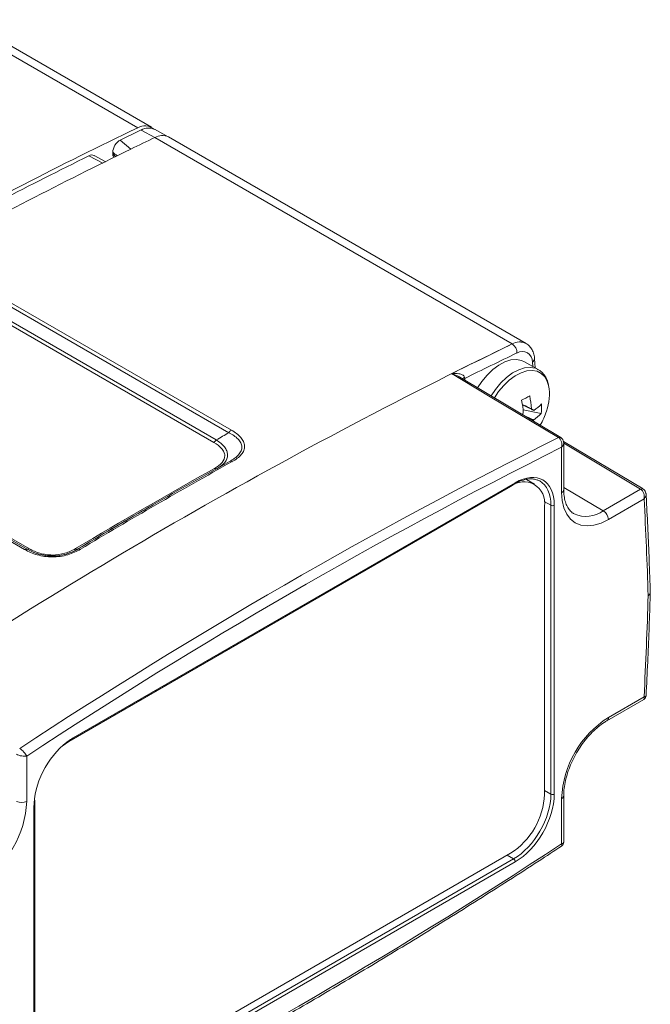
# Model space of a CAD drawing. Header units: millimetres. Extents: x 5 to 415, y 5 to 292.
# Tile 11 of 57: x 90 to 117, y 37 to 78. Entities that reach past the tile are written whole.
import ezdxf

# ---------------------------------------------------------------- set-up
doc = ezdxf.new("R2010")
doc.units = ezdxf.units.MM

msp = doc.modelspace()

# ---------------------------------------------------------------- linework, layer by layer
at = {"color": 7, "linetype": 'Continuous', "lineweight": 15}
for p, q in [((95.898, 73.048), (88.145, 77.524)), ((87.802, 77.367), (95.325, 73.025)), ((96.032, 72.616), (95.466, 72.931)), ((96.597, 72.644), (96.024, 72.959)), ((110.917, 64.024), (96.032, 72.616)), ((111.49, 64.047), (96.605, 72.64)), ((95.04, 72.137), (94.595, 72.51)), ((93.997, 71.609), (93.513, 71.87)), ((94.284, 72.008), (94.284, 71.956)), ((94.329, 71.806), (94.339, 71.794)), ((99.12, 60.326), (86.449, 67.641)), ((86.553, 67.749), (99.223, 60.434)), ((98.493, 59.922), (86.086, 67.084)), ((86.19, 67.192), (98.596, 60.029)), ((110.919, 64.023), (110.917, 64.024)), ((111.495, 64.044), (111.494, 64.045)), ((112, 62.955), (111.427, 63.285)), ((111.87, 63.03), (111.844, 63.416)), ((90.617, 55.465), (77.946, 62.78)), ((78.05, 62.792), (90.72, 55.477)), ((112, 62.955), (111.981, 62.965)), ((78.412, 62.654), (90.819, 55.492)), ((112.933, 60.133), (108.733, 62.64)), ((112.124, 61.128), (111.366, 61.287)), ((116.362, 57.985), (113.049, 59.963)), ((113.059, 57.96), (113.059, 59.899)), ((112.971, 59.722), (112.971, 57.837)), ((92.633, 47.62), (111.04, 58.246)), ((111.844, 58.187), (111.503, 58.384)), ((92.459, 47.475), (110.844, 58.088)), ((92.612, 47.574), (111.019, 58.2)), ((116.26, 57.976), (114.707, 57.08)), ((114.918, 56.713), (116.404, 57.571)), ((95.97, 57.33), (95.699, 57.174)), ((112.525, 57.306), (112.525, 45.277)), ((112.666, 45.278), (112.666, 57.307)), ((113.494, 56.951), (113.473, 56.963)), ((114.855, 48.333), (116.389, 49.219)), ((116.404, 49.329), (114.918, 48.471)), ((92.509, 47.51), (92.612, 47.574)), ((90.701, 46.866), (90.701, 44.981)), ((112.971, 45.099), (112.971, 43.214)), ((113.059, 43.283), (113.059, 45.222)), ((91.006, 32.774), (91.006, 44.803)), ((91.036, 44.844), (91.039, 44.933)), ((91.036, 32.815), (91.036, 44.844)), ((92.459, 32.205), (110.844, 42.819)), ((92.562, 31.957), (110.97, 42.583)), ((111.04, 42.461), (92.633, 31.835))]:
    msp.add_line(p, q, dxfattribs=at)
at = {"color": 8, "linetype": 'Continuous', "lineweight": 15}
for p, q in [((93.293, 71.857), (93.871, 71.545)), ((94.396, 71.822), (94.284, 71.956)), ((111.756, 63.272), (111.77, 63.087)), ((108.941, 62.516), (108.941, 62.588)), ((110.844, 58.088), (110.835, 58.094)), ((113.059, 58.048), (114.707, 57.08)), ((112.248, 57.461), (112.525, 57.306)), ((92.459, 47.475), (92.433, 47.49)), ((112.525, 45.277), (112.258, 45.431)), ((110.703, 42.737), (110.97, 42.583))]:
    msp.add_line(p, q, dxfattribs=at)
at = {"color": 144, "linetype": 'Continuous', "lineweight": 0}
for p, q in [((112.258, 57.271), (112.258, 45.268)), ((91.045, 45.025), (91.045, 33.022))]:
    msp.add_line(p, q, dxfattribs=at)
at = {"color": 144, "linetype": 'Continuous', "lineweight": 0, "flags": 128}
for points in [[(111.427, 63.285), (111.306, 63.34), (111.094, 63.378), (110.861, 63.358), (110.613, 63.279), (110.36, 63.145), (110.109, 62.96), (109.868, 62.73), (109.645, 62.462), (109.469, 62.2)], [(108.941, 62.588), (108.904, 62.562), (108.888, 62.547)]]:
    msp.add_lwpolyline(points, dxfattribs=at)
at = {"color": 7, "linetype": 'Continuous', "lineweight": 15, "flags": 128}
for points in [[(108.39, 62.786), (108.599, 62.662), (108.879, 62.495), (110, 61.825), (112.841, 60.129)], [(111.783, 60.82), (111.789, 60.833), (111.8, 60.856)], [(112.95, 60.119), (112.935, 60.132), (112.933, 60.133)], [(112.971, 57.837), (112.995, 57.5), (113.066, 57.198), (113.183, 56.939), (113.343, 56.731), (113.541, 56.577), (113.773, 56.482), (114.034, 56.448), (114.316, 56.476), (114.613, 56.565), (114.918, 56.713)], [(92.154, 47.26), (92.183, 47.284), (92.459, 47.475)]]:
    msp.add_lwpolyline(points, dxfattribs=at)
at = {"color": 8, "linetype": 'Continuous', "lineweight": 15, "flags": 128}
for points in [[(111.981, 62.965), (111.879, 63.009), (111.667, 63.048), (111.433, 63.027), (111.186, 62.949), (110.933, 62.815), (110.682, 62.63), (110.441, 62.399), (110.218, 62.131), (110.036, 61.861)], [(112.43, 62.289), (112.377, 62.457), (112.27, 62.65), (112.126, 62.795), (111.949, 62.887), (111.745, 62.924), (111.52, 62.904), (111.281, 62.828), (111.037, 62.699), (110.795, 62.521), (110.562, 62.299), (110.347, 62.04), (110.173, 61.781)], [(113.059, 59.887), (114.241, 59.182), (116.26, 57.976)]]:
    msp.add_lwpolyline(points, dxfattribs=at)
at = {"color": 7, "linetype": 'Continuous', "lineweight": 15}
for centre, radius, start, end in [((182.311, -108.036), 200.872, 115.66088, 118.70081), ((95.624, 72.541), 0.569, 49.7052, 121.7502), ((95.772, 72.405), 0.608, 65.4774, 120.2156), ((178.815, -100.738), 192.635, 115.63763, 115.92537), ((179.436, -101.167), 192.761, 115.63769, 115.96533), ((96.341, 72.088), 0.612, 64.4114, 120.2936), ((183.468, -109.299), 201.838, 115.98372, 118.6962), ((206.089, -132.67), 218.509, 115.82056, 124.17406), ((194.958, -111.074), 194.22, 115.63915, 116.46943), ((110.68, 63.663), 0.431, 357.8121, 56.4286), ((194.895, -110.92), 193.632, 115.6387, 116.35323), ((111.339, 63.296), 0.418, 356.69, 122.987), ((110.446, 61.917), 2.018, 340.0558, 10.6219), ((108.297, 67.784), 6.801, 296.2477, 299.4795), ((107.405, 60.882), 3.981, 3.7582, 11.6175), ((107.744, 61.061), 3.981, 3.7582, 11.6175), ((110.691, 62.927), 2.013, 303.9229, 315.9681), ((109.838, 61.41), 2.303, 352.9713, 2.9378), ((111.965, 60.668), 0.756, 141.0044, 146.2934), ((110.676, 62.527), 2.013, 303.9229, 315.9681), ((109.296, 62.206), 3.2, 330.6615, 342.2122), ((99.37, 60.189), 0.285, 120.8644, 151.2694), ((210.686, -135.263), 218.522, 116.59988, 123.39475), ((98.346, 60.167), 0.285, 300.9813, 331.2557), ((210.758, -135.385), 218.241, 116.6199, 123.37472), ((205.291, -132.013), 218.637, 119.04249, 120.95214), ((205.418, -132.071), 218.692, 119.04249, 120.95214), ((99.194, 59.04), 0.101, 54.5955, 114.6973), ((204.715, -131.799), 218.222, 119.121, 120.87362), ((111.396, 57.411), 0.873, 350.786, 129.2033), ((-54.301, 48.294), 170.957, 1.76162, 3.11098), ((206.323, -134.376), 221.199, 120.00723, 120.86783), ((112.595, 57.443), 0.154, 242.9222, 297.3664), ((114.456, 56.692), 0.462, 2.6294, 57.0819), ((90.679, 55.383), 0.103, 66.1037, 127.2), ((92.794, 55.582), 0.1, 234.1885, 293.9336), ((92.882, 55.397), 0.1, 54.1714, 113.8982), ((-80.696, 59.436), 197.359, 357.06457, 358.29073), ((117.167, 44.924), 4.2, 122.3869, 177.6131), ((109.188, 45.408), 3.074, 302.6055, 357.3945), ((112.595, 45.414), 0.154, 242.9222, 297.3664), ((86.505, 45.156), 4.2, 302.3869, 357.6131), ((90.489, 45.391), 0.462, 242.9222, 297.3664), ((-7.086, 225.465), 218.241, 296.6199, 303.37472), ((110.886, 42.454), 0.154, 2.6294, 57.0819)]:
    msp.add_arc(centre, radius, start, end, dxfattribs=at)
at = {"color": 144, "linetype": 'Continuous', "lineweight": 0}
for centre, radius, start, end in [((183.065, -109.655), 202.498, 116.31595, 118.64244), ((109.018, 62.475), 0.188, 116.8903, 151.3664), ((111.684, 61.17), 0.156, 33.7087, 77.9377)]:
    msp.add_arc(centre, radius, start, end, dxfattribs=at)
at = {"color": 8, "linetype": 'Continuous', "lineweight": 15}
for centre, radius, start, end in [((111.224, 63.509), 0.6, 63.3422, 120.8666), ((111.228, 63.492), 0.614, 65.0672, 120.2457), ((111.681, 63.415), 0.162, 297.569, 0.2257), ((112.891, 60.048), 0.0955, 63.7432, 121.1643), ((98.58, 58.937), 0.118, 237.2254, 275.695), ((110.992, 58.24), 0.048, 304.0912, 7.221), ((112.915, 57.97), 0.144, 292.7742, 355.9057), ((116.319, 57.895), 0.1, 64.5571, 125.7242), ((113.991, 58.05), 1.206, 245.6878, 306.4428), ((90.757, 55.575), 0.103, 247.7696, 306.8757), ((114.775, 48.453), 0.144, 304.2196, 7.2081), ((92.585, 47.614), 0.0479, 303.8593, 7.2442), ((112.915, 45.232), 0.144, 292.7848, 355.8001), ((90.988, 44.847), 0.0479, 292.754, 356.1071)]:
    msp.add_arc(centre, radius, start, end, dxfattribs=at)
for centre, major_axis, ratio, start_param, end_param in [((192.471, -203.79), (607.103, -569.655), 0.169376, 1.88852, 1.888819), ((110.969, 56.408), (1.101, 1.905), 0.577333, 5.498141, 6.292309), ((92.633, 45.742), (1.15, 1.992), 0.577426, 0.785355, 0.853137), ((92.633, 45.742), (1.15, 1.992), 0.577426, 2.303778, 2.356075)]:
    msp.add_ellipse(centre, major_axis=major_axis, ratio=ratio, start_param=start_param, end_param=end_param, dxfattribs=at)
at = {"color": 7, "linetype": 'Continuous', "lineweight": 15}
for centre, major_axis, ratio, start_param, end_param in [((94.573, 72.138), (0.209, 0.362), 0.55294, 2.37774, 2.940762), ((111.04, 56.368), (1.15, 1.992), 0.577338, 5.497744, 7.068464), ((110.969, 56.408), (1.101, 1.905), 0.577333, 0.009123, 0.098986), ((92.633, 45.742), (1.15, 1.992), 0.577426, 0.853137, 2.303778), ((110.969, 44.38), (1.1, 1.905), 0.577888, 3.926948, 5.497668), ((111.04, 44.339), (1.15, 1.992), 0.577426, 3.926948, 5.497668)]:
    msp.add_ellipse(centre, major_axis=major_axis, ratio=ratio, start_param=start_param, end_param=end_param, dxfattribs=at)
for points, knots in [([(94.595, 72.51), (94.516, 72.472), (94.436, 72.395), (94.32, 72.208), (94.284, 72.099), (94.284, 72.008)], [0, 0, 0, 0, 0.5, 0.5, 1, 1, 1, 1]), ([(111.844, 63.416), (111.839, 63.46), (111.827, 63.572), (111.773, 63.738), (111.673, 63.898), (111.572, 64.004), (111.498, 64.037), (111.479, 64.046)], [0, 0, 0, 0, 0.164403, 0.427563, 0.675735, 0.915335, 1, 1, 1, 1]), ([(108.933, 62.643), (108.922, 62.69), (108.881, 62.721), (108.795, 62.762), (108.747, 62.775), (108.599, 62.799), (108.495, 62.798), (108.39, 62.786)], [0, 0, 0, 0, 0.25, 0.25, 0.5, 0.5, 1, 1, 1, 1]), ([(112.425, 62.326), (112.406, 62.398), (112.366, 62.551), (112.25, 62.742), (112.117, 62.888), (112.013, 62.941), (111.974, 62.961)], [0, 0, 0, 0, 0.254918, 0.547075, 0.830493, 1, 1, 1, 1]), ([(111.359, 61.073), (111.464, 61.021), (111.612, 60.949), (111.758, 60.877), (111.8, 60.856)], [0, 0, 0, 0, 0.716344, 1, 1, 1, 1]), ([(99.152, 59.132), (99.301, 59.215), (99.43, 59.309), (99.567, 59.464), (99.603, 59.52), (99.65, 59.632), (99.66, 59.688), (99.655, 59.802), (99.638, 59.859), (99.583, 59.966), (99.544, 60.018), (99.398, 60.165), (99.268, 60.251), (99.12, 60.326)], [0, 0, 0, 0, 0.25, 0.25, 0.375, 0.375, 0.5, 0.5, 0.625, 0.625, 0.75, 0.75, 1, 1, 1, 1]), ([(99.223, 60.434), (99.379, 60.344), (99.514, 60.244), (99.662, 60.076), (99.701, 60.019), (99.757, 59.9), (99.773, 59.837), (99.778, 59.714), (99.767, 59.653), (99.72, 59.533), (99.683, 59.474), (99.543, 59.308), (99.409, 59.209), (99.253, 59.123)], [0, 0, 0, 0, 0.25, 0.25, 0.375, 0.375, 0.5, 0.5, 0.625, 0.625, 0.75, 0.75, 1, 1, 1, 1]), ([(98.516, 58.838), (98.645, 58.91), (98.756, 58.992), (98.91, 59.175), (98.952, 59.277), (98.946, 59.429), (98.933, 59.481), (98.887, 59.579), (98.855, 59.627), (98.733, 59.765), (98.622, 59.848), (98.493, 59.922)], [0, 0, 0, 0, 0.25, 0.25, 0.5, 0.5, 0.625, 0.625, 0.75, 0.75, 1, 1, 1, 1]), ([(98.596, 60.029), (98.732, 59.941), (98.847, 59.843), (98.972, 59.685), (99.005, 59.631), (99.051, 59.521), (99.064, 59.464), (99.07, 59.297), (99.027, 59.188), (98.868, 58.992), (98.753, 58.904), (98.617, 58.829)], [0, 0, 0, 0, 0.25, 0.25, 0.375, 0.375, 0.5, 0.5, 0.75, 0.75, 1, 1, 1, 1]), ([(112.841, 60.129), (112.898, 60.096), (112.944, 60.031), (112.991, 59.879), (112.992, 59.795), (112.971, 59.722)], [0, 0, 0, 0, 0.5, 0.5, 1, 1, 1, 1]), ([(113.058, 59.899), (113.058, 59.901), (113.064, 59.933), (113.046, 59.997), (113.005, 60.08), (112.956, 60.116), (112.932, 60.133)], [0, 0, 0, 0, 0.016801, 0.357552, 0.688697, 1, 1, 1, 1]), ([(113.059, 59.899), (113.058, 59.909), (113.058, 59.924), (113.054, 59.937), (113.052, 59.942)], [0, 0, 0, 0, 0.670217, 1, 1, 1, 1]), ([(111.019, 58.2), (111.061, 58.223), (111.183, 58.29), (111.382, 58.367), (111.605, 58.411), (111.803, 58.411), (111.913, 58.376), (111.964, 58.359)], [0, 0, 0, 0, 0.119266, 0.346897, 0.574562, 0.803181, 1, 1, 1, 1]), ([(113.491, 56.957), (113.478, 56.963), (113.409, 56.993), (113.316, 57.086), (113.204, 57.244), (113.123, 57.444), (113.069, 57.684), (113.062, 57.869), (113.059, 57.96)], [0, 0, 0, 0, 0.048872, 0.260966, 0.442217, 0.63534, 0.820988, 1, 1, 1, 1]), ([(116.26, 57.976), (116.317, 57.943), (116.365, 57.878), (116.417, 57.727), (116.421, 57.644), (116.404, 57.571)], [0, 0, 0, 0, 0.5, 0.5, 1, 1, 1, 1]), ([(116.488, 57.764), (116.484, 57.795), (116.476, 57.857), (116.43, 57.936), (116.382, 57.969), (116.361, 57.984)], [0, 0, 0, 0, 0.352454, 0.701403, 1, 1, 1, 1]), ([(116.488, 57.764), (116.488, 57.772), (116.487, 57.789), (116.481, 57.804), (116.478, 57.812)], [0, 0, 0, 0, 0.457899, 1, 1, 1, 1]), ([(116.664, 53.647), (116.649, 54.11), (116.606, 55.405), (116.542, 56.775), (116.493, 57.68), (116.489, 57.764)], [0, 0, 0, 0, 0.335163, 0.938391, 1, 1, 1, 1]), ([(92.94, 55.479), (92.784, 55.385), (92.606, 55.304), (92.309, 55.217), (92.204, 55.194), (91.99, 55.163), (91.881, 55.155), (91.663, 55.155), (91.552, 55.163), (91.342, 55.193), (91.241, 55.215), (90.947, 55.298), (90.772, 55.375), (90.617, 55.465)], [0, 0, 0, 0, 0.25, 0.25, 0.375, 0.375, 0.5, 0.5, 0.625, 0.625, 0.75, 0.75, 1, 1, 1, 1]), ([(92.835, 55.491), (92.69, 55.404), (92.525, 55.33), (92.165, 55.226), (91.968, 55.197), (91.672, 55.197), (91.573, 55.204), (91.383, 55.231), (91.29, 55.25), (91.022, 55.326), (90.86, 55.396), (90.716, 55.48)], [0, 0, 0, 0, 0.25, 0.25, 0.5, 0.5, 0.625, 0.625, 0.75, 0.75, 1, 1, 1, 1]), ([(90.72, 55.477), (90.86, 55.397), (91.017, 55.327), (91.284, 55.25), (91.377, 55.23), (91.572, 55.201), (91.675, 55.194), (91.877, 55.194), (91.977, 55.201), (92.174, 55.23), (92.27, 55.252), (92.541, 55.331), (92.701, 55.405), (92.841, 55.489)], [0, 0, 0, 0, 0.25, 0.25, 0.375, 0.375, 0.5, 0.5, 0.625, 0.625, 0.75, 0.75, 1, 1, 1, 1]), ([(90.819, 55.492), (90.947, 55.418), (91.092, 55.354), (91.334, 55.285), (91.417, 55.267), (91.591, 55.242), (91.682, 55.236), (91.952, 55.236), (92.133, 55.263), (92.459, 55.357), (92.607, 55.424), (92.735, 55.501)], [0, 0, 0, 0, 0.25, 0.25, 0.375, 0.375, 0.5, 0.5, 0.75, 0.75, 1, 1, 1, 1]), ([(116.489, 49.382), (116.512, 49.85), (116.578, 51.19), (116.632, 52.626), (116.661, 53.593), (116.664, 53.697)], [0, 0, 0, 0, 0.323692, 0.927405, 1, 1, 1, 1]), ([(116.575, 53.549), (116.578, 53.551), (116.593, 53.56), (116.616, 53.577), (116.64, 53.603), (116.656, 53.631), (116.663, 53.653), (116.662, 53.666), (116.662, 53.669)], [0, 0, 0, 0, 0.056892, 0.277487, 0.493835, 0.716451, 0.932674, 1, 1, 1, 1]), ([(116.387, 49.221), (116.399, 49.227), (116.432, 49.245), (116.468, 49.297), (116.489, 49.348), (116.487, 49.377), (116.487, 49.382)], [0, 0, 0, 0, 0.200144, 0.563893, 0.922117, 1, 1, 1, 1]), ([(113.059, 45.222), (113.06, 45.272), (113.063, 45.418), (113.095, 45.68), (113.167, 46.005), (113.276, 46.34), (113.417, 46.674), (113.59, 47.002), (113.788, 47.314), (114.009, 47.603), (114.246, 47.863), (114.492, 48.087), (114.698, 48.239), (114.818, 48.311), (114.855, 48.333)], [0, 0, 0, 0, 0.047061, 0.137484, 0.228278, 0.319431, 0.410881, 0.50252, 0.594227, 0.685849, 0.777237, 0.868262, 0.958816, 1, 1, 1, 1]), ([(90.41, 47.18), (90.468, 47.147), (90.532, 47.093), (90.64, 46.976), (90.681, 46.916), (90.701, 46.866)], [0, 0, 0, 0, 0.5, 0.5, 1, 1, 1, 1]), ([(90.279, 46.942), (90.336, 46.909), (90.416, 46.882), (90.573, 46.855), (90.647, 46.855), (90.701, 46.866)], [0, 0, 0, 0, 0.5, 0.5, 1, 1, 1, 1]), ([(90.575, 30.189), (90.968, 30.385), (92.205, 31.004), (94.287, 32.08), (96.822, 33.431), (99.358, 34.829), (101.894, 36.273), (104.43, 37.762), (106.966, 39.296), (109.5, 40.875), (111.501, 42.155), (112.656, 42.911), (112.968, 43.116)], [0, 0, 0, 0, 0.052752, 0.165924, 0.279096, 0.392268, 0.50544, 0.618611, 0.731783, 0.844954, 0.958124, 1, 1, 1, 1]), ([(112.968, 43.116), (112.986, 43.13), (113.022, 43.158), (113.054, 43.22), (113.057, 43.263), (113.058, 43.283)], [0, 0, 0, 0, 0.336613, 0.703789, 1, 1, 1, 1])]:
    msp.add_open_spline(points, degree=3, knots=knots, dxfattribs=at)
at = {"color": 144, "linetype": 'Continuous', "lineweight": 0}
for points, knots in [([(93.527, 71.857), (93.504, 71.87), (93.454, 71.9), (93.367, 71.889), (93.311, 71.864), (93.293, 71.857)], [0, 0, 0, 0, 0.3596882, 0.8027613, 1, 1, 1, 1]), ([(111.329, 61.507), (111.42, 61.464), (111.549, 61.403), (111.678, 61.341), (111.717, 61.322)], [0, 0, 0, 0, 0.7019793, 1, 1, 1, 1]), ([(111.814, 61.256), (111.773, 61.277), (111.612, 61.356), (111.45, 61.435), (111.331, 61.494)], [0, 0, 0, 0, 0.25868, 1, 1, 1, 1])]:
    msp.add_open_spline(points, degree=3, knots=knots, dxfattribs=at)
at = {"color": 8, "linetype": 'Continuous', "lineweight": 15}
for points, knots in [([(108.39, 62.786), (108.392, 62.786), (108.407, 62.781), (108.499, 62.752), (108.632, 62.702), (108.741, 62.633), (108.778, 62.609)], [0, 0, 0, 0, 0.011247, 0.11585, 0.693551, 1, 1, 1, 1]), ([(112.971, 59.722), (112.972, 59.723), (112.986, 59.736), (113.01, 59.764), (113.037, 59.806), (113.054, 59.85), (113.06, 59.881), (113.059, 59.897), (113.059, 59.899)], [0, 0, 0, 0, 0.014466, 0.252293, 0.498073, 0.732155, 0.974335, 1, 1, 1, 1]), ([(116.404, 57.571), (116.405, 57.572), (116.418, 57.586), (116.442, 57.615), (116.468, 57.66), (116.484, 57.706), (116.49, 57.741), (116.488, 57.76), (116.488, 57.764)], [0, 0, 0, 0, 0.013905, 0.24191, 0.477472, 0.70296, 0.936265, 1, 1, 1, 1]), ([(116.404, 49.329), (116.404, 49.328), (116.413, 49.302), (116.417, 49.258), (116.407, 49.223), (116.389, 49.22), (116.389, 49.219)], [0, 0, 0, 0, 0.014532, 0.497009, 0.974413, 1, 1, 1, 1]), ([(116.404, 49.329), (116.405, 49.329), (116.418, 49.331), (116.442, 49.336), (116.468, 49.348), (116.485, 49.363), (116.487, 49.376), (116.489, 49.382)], [0, 0, 0, 0, 0.015025, 0.261389, 0.515919, 0.759564, 1, 1, 1, 1]), ([(112.968, 43.116), (112.976, 43.126), (112.993, 43.145), (112.982, 43.189), (112.971, 43.213), (112.971, 43.214)], [0, 0, 0, 0, 0.479457, 0.984822, 1, 1, 1, 1]), ([(112.971, 43.214), (112.972, 43.214), (112.979, 43.216), (112.992, 43.219), (113.009, 43.225), (113.024, 43.232), (113.036, 43.24), (113.046, 43.249), (113.053, 43.259), (113.057, 43.269), (113.059, 43.277), (113.059, 43.282), (113.059, 43.283)], [0, 0, 0, 0, 0.014466, 0.13303, 0.252531, 0.375029, 0.498579, 0.615269, 0.7329, 0.853584, 0.975358, 1, 1, 1, 1])]:
    msp.add_open_spline(points, degree=3, knots=knots, dxfattribs=at)
at = {"color": 144, "linetype": 'Continuous', "lineweight": 0}
msp.add_open_spline([(108.941, 62.588), (108.94, 62.606), (108.937, 62.624), (108.933, 62.643)], degree=3, dxfattribs=at)
at = {"color": 7, "linetype": 'Continuous', "lineweight": 15}
for points in [[(99.12, 60.326), (98.945, 60.227), (98.771, 60.128), (98.596, 60.029)], [(92.835, 55.491), (92.837, 55.49), (92.839, 55.49), (92.841, 55.489)]]:
    msp.add_open_spline(points, degree=3, dxfattribs=at)

doc.saveas('drawing.dxf')
